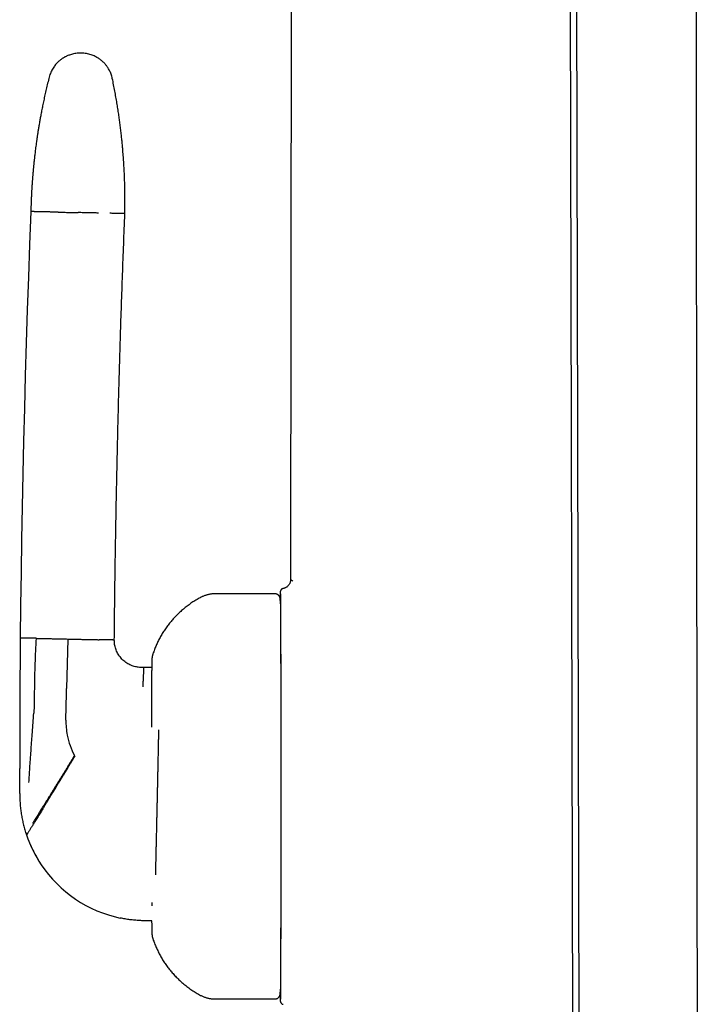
# Model space of a CAD drawing. Header units: millimetres. Extents: x 8 to 799, y 12 to 736.
# Tile 5 of 24: x 196 to 233, y 606 to 661. Entities that reach past the tile are written whole.
import ezdxf

# ---------------------------------------------------------------- set-up
doc = ezdxf.new("R2010")
doc.units = ezdxf.units.MM

msp = doc.modelspace()

# ---------------------------------------------------------------- linework, layer by layer
at = {"color": 7, "linetype": 'Continuous', "lineweight": 30}
for p, q in [((210.645, 699.183), (210.565, 629.781)), ((225.936, 699.175), (226.234, 565.268)), ((226.276, 699.184), (226.579, 565.368)), ((209.695, 628.983), (206.395, 628.983)), ((195.624, 626.54), (195.624, 626.54)), ((198.248, 626.484), (198.189, 623.746)), ((202.443, 624.911), (202.291, 624.915)), ((202.895, 624.901), (202.443, 624.911)), ((198.151, 622.004), (198.183, 623.497)), ((198.183, 623.497), (198.189, 623.746)), ((195.598, 622.343), (195.596, 621.912)), ((206.395, 606.583), (209.695, 606.583))]:
    msp.add_line(p, q, dxfattribs=at)
at = {"color": 7, "linetype": 'Continuous', "lineweight": 30, "flags": 128}
for points in [[(233.099, 564.983), (232.996, 653.823), (232.977, 670.823), (232.969, 677.996), (232.945, 699.183)], [(196.209, 650.116), (196.139, 648.303), (196.073, 646.49), (196.012, 644.677), (195.954, 642.864), (195.901, 641.051), (195.851, 639.237), (195.806, 637.424), (195.765, 635.61), (195.729, 633.796), (195.696, 631.982), (195.668, 630.168), (195.644, 628.354), (195.624, 626.54)], [(209.998, 629.009), (209.999, 628.986), (209.999, 628.944), (210, 628.894), (210.001, 628.836), (210.002, 628.771), (210.003, 628.698), (210.003, 628.618), (210.004, 628.53), (210.005, 628.435), (210.006, 628.332), (210.006, 628.223), (210.007, 628.106), (210.008, 627.982), (210.008, 627.851), (210.009, 627.714), (210.01, 627.569), (210.011, 627.418), (210.011, 627.26), (210.012, 627.096), (210.013, 626.925), (210.013, 626.748), (210.014, 626.565), (210.014, 626.375), (210.015, 626.18), (210.016, 625.98), (210.016, 625.773), (210.017, 625.561), (210.017, 625.344), (210.018, 625.122), (210.018, 624.894), (210.019, 624.662), (210.019, 624.425), (210.02, 624.183), (210.02, 623.937), (210.021, 623.687), (210.021, 623.433), (210.021, 623.175), (210.022, 622.913), (210.022, 622.648), (210.022, 622.379), (210.023, 622.107), (210.023, 621.832), (210.023, 621.555), (210.024, 621.275), (210.024, 620.992), (210.024, 620.708), (210.024, 620.421), (210.024, 620.132), (210.025, 619.842), (210.025, 619.551), (210.025, 619.258), (210.025, 618.964), (210.025, 618.669), (210.025, 618.374), (210.025, 618.079), (210.025, 617.783)], [(210.001, 628.428), (210.001, 628.427), (210.002, 628.361), (210.002, 628.289), (210.003, 628.209), (210.004, 628.123), (210.005, 628.029), (210.005, 627.928), (210.006, 627.82), (210.007, 627.706), (210.007, 627.584), (210.008, 627.456), (210.009, 627.321), (210.01, 627.18), (210.01, 627.032), (210.011, 626.878), (210.011, 626.717), (210.012, 626.551), (210.013, 626.378), (210.013, 626.2), (210.014, 626.016), (210.014, 625.826), (210.015, 625.631), (210.016, 625.43), (210.016, 625.224), (210.017, 625.013), (210.017, 624.797), (210.018, 624.576), (210.018, 624.351), (210.019, 624.121), (210.019, 623.886), (210.019, 623.648), (210.02, 623.405), (210.02, 623.159), (210.021, 622.909), (210.021, 622.655), (210.021, 622.398), (210.022, 622.138), (210.022, 621.875), (210.022, 621.609), (210.022, 621.341), (210.023, 621.07), (210.023, 620.797), (210.023, 620.522), (210.023, 620.244), (210.023, 619.966), (210.024, 619.685), (210.024, 619.404), (210.024, 619.121), (210.024, 618.837), (210.024, 618.553), (210.024, 618.268), (210.024, 617.983), (210.024, 617.698), (210.024, 617.412), (210.024, 617.127), (210.024, 616.843), (210.024, 616.559), (210.024, 616.276), (210.024, 615.994), (210.023, 615.713), (210.023, 615.433), (210.023, 615.155), (210.023, 614.879), (210.023, 614.605), (210.022, 614.334), (210.022, 614.064), (210.022, 613.797), (210.022, 613.533), (210.021, 613.272), (210.021, 613.013), (210.021, 612.759), (210.02, 612.507)], [(196.5, 626.522), (196.419, 626.524), (196.343, 626.525), (196.271, 626.527), (196.202, 626.528), (196.137, 626.53), (196.076, 626.531), (196.019, 626.532), (195.965, 626.533), (195.916, 626.534), (195.87, 626.535), (195.828, 626.536), (195.791, 626.537), (195.757, 626.538), (195.726, 626.538), (195.7, 626.539), (195.678, 626.539), (195.659, 626.54), (195.645, 626.54), (195.634, 626.54), (195.627, 626.54), (195.624, 626.54)], [(200.823, 626.428), (200.822, 626.428), (200.817, 626.428), (200.809, 626.428), (200.796, 626.428), (200.78, 626.429), (200.759, 626.429), (200.735, 626.43), (200.707, 626.43), (200.675, 626.431), (200.639, 626.432), (200.599, 626.433), (200.555, 626.434), (200.508, 626.435), (200.456, 626.436), (200.401, 626.437), (200.342, 626.439), (200.279, 626.44), (200.212, 626.441), (200.142, 626.443), (200.067, 626.445), (199.989, 626.446)], [(202.291, 624.915), (202.215, 624.918), (202.141, 624.925)], [(195.596, 617.938), (195.596, 618.112), (195.595, 618.286), (195.595, 618.46), (195.595, 618.634), (195.594, 618.808), (195.594, 618.982), (195.594, 619.156), (195.594, 619.33)], [(210.025, 617.783), (210.025, 617.487), (210.025, 617.191), (210.025, 616.896), (210.025, 616.602), (210.025, 616.308), (210.025, 616.015), (210.025, 615.724), (210.024, 615.433), (210.024, 615.145), (210.024, 614.858), (210.024, 614.574), (210.024, 614.291), (210.023, 614.011), (210.023, 613.733), (210.023, 613.459), (210.022, 613.187), (210.022, 612.918), (210.022, 612.653), (210.021, 612.391), (210.021, 612.133), (210.021, 611.879), (210.02, 611.628), (210.02, 611.383), (210.019, 611.141), (210.019, 610.904), (210.018, 610.672), (210.018, 610.444), (210.017, 610.222), (210.017, 610.004), (210.016, 609.793), (210.016, 609.586), (210.015, 609.385), (210.014, 609.19), (210.014, 609.001), (210.013, 608.818), (210.013, 608.641), (210.012, 608.47), (210.011, 608.306), (210.011, 608.148), (210.01, 607.997), (210.009, 607.852), (210.008, 607.715), (210.008, 607.584), (210.007, 607.46), (210.006, 607.343), (210.006, 607.233), (210.005, 607.131), (210.004, 607.036), (210.003, 606.948), (210.003, 606.868), (210.002, 606.795), (210.001, 606.73), (210, 606.672), (209.999, 606.622), (209.999, 606.58), (209.998, 606.545), (209.998, 606.539)], [(210.02, 612.507), (210.02, 612.259), (210.02, 612.015), (210.019, 611.775), (210.019, 611.539), (210.018, 611.307), (210.018, 611.08), (210.017, 610.857), (210.017, 610.639), (210.016, 610.426), (210.016, 610.218), (210.015, 610.015), (210.015, 609.818), (210.014, 609.626), (210.014, 609.439), (210.013, 609.259), (210.012, 609.084), (210.012, 608.915), (210.011, 608.752), (210.01, 608.595), (210.01, 608.445), (210.009, 608.301), (210.008, 608.163), (210.008, 608.032), (210.007, 607.908), (210.006, 607.791), (210.006, 607.68), (210.005, 607.577), (210.004, 607.48), (210.003, 607.39), (210.003, 607.308), (210.002, 607.233), (210.001, 607.164), (210.001, 607.136)], [(202.907, 611.728), (202.907, 611.797), (202.907, 611.91)]]:
    msp.add_lwpolyline(points, dxfattribs=at)
at = {"color": 7, "linetype": 'Continuous', "lineweight": 30}
for centre, radius, start, end in [((239.74, 628.45), 29.755, 179.0158, 179.4204), ((202.15, 621.917), 4, 178.7598, 190.7717), ((202.15, 621.917), 4, 190.7717, 208.0373), ((202.596, 617.906), 7, 198.1563, 198.7998), ((202.596, 617.906), 7, 198.7998, 213.8641), ((202.596, 617.906), 7, 213.8641, 258.0847), ((238.663, 607.105), 28.677, 180.5787, 181.0484)]:
    msp.add_arc(centre, radius, start, end, dxfattribs=at)
for points, knots in [([(198.998, 658.881), (198.948, 658.881), (198.849, 658.88), (198.707, 658.865), (198.574, 658.842), (198.453, 658.811), (198.349, 658.777), (198.262, 658.743), (198.189, 658.711), (198.125, 658.68), (198.07, 658.65), (198.019, 658.62), (197.969, 658.589), (197.914, 658.552), (197.854, 658.508), (197.789, 658.455), (197.72, 658.394), (197.65, 658.324), (197.578, 658.244), (197.506, 658.153), (197.437, 658.052), (197.372, 657.941), (197.313, 657.82), (197.262, 657.69), (197.236, 657.599), (197.223, 657.552)], [0, 0, 0, 0, 0.063082, 0.123017, 0.179328, 0.231614, 0.279555, 0.316007, 0.349161, 0.378936, 0.405274, 0.428217, 0.452222, 0.479861, 0.511118, 0.545957, 0.584321, 0.626123, 0.671246, 0.71953, 0.77078, 0.824754, 0.88117, 0.939704, 1, 1, 1, 1]), ([(200.713, 657.477), (200.704, 657.517), (200.686, 657.597), (200.648, 657.711), (200.606, 657.817), (200.559, 657.915), (200.51, 658.004), (200.46, 658.083), (200.411, 658.154), (200.363, 658.216), (200.317, 658.27), (200.275, 658.316), (200.235, 658.357), (200.192, 658.399), (200.142, 658.443), (200.084, 658.491), (200.018, 658.542), (199.942, 658.594), (199.856, 658.646), (199.76, 658.697), (199.654, 658.744), (199.539, 658.788), (199.414, 658.825), (199.282, 658.854), (199.142, 658.874), (199.046, 658.878), (198.998, 658.881)], [0, 0, 0, 0, 0.052431, 0.102746, 0.150664, 0.195934, 0.23834, 0.2777, 0.313864, 0.346713, 0.376154, 0.402118, 0.42478, 0.449019, 0.476844, 0.508249, 0.543216, 0.581705, 0.623648, 0.668943, 0.71745, 0.768983, 0.823309, 0.880147, 0.939169, 1, 1, 1, 1]), ([(197.223, 657.552), (197.195, 657.439), (197.139, 657.216), (197.061, 656.887), (196.989, 656.57), (196.922, 656.265), (196.861, 655.972), (196.806, 655.691), (196.756, 655.43), (196.712, 655.187), (196.673, 654.962), (196.637, 654.748), (196.604, 654.544), (196.575, 654.351), (196.547, 654.164), (196.521, 653.983), (196.497, 653.809), (196.476, 653.648), (196.457, 653.5), (196.44, 653.365), (196.426, 653.243), (196.413, 653.136), (196.403, 653.044), (196.395, 652.966), (196.387, 652.896), (196.38, 652.831), (196.373, 652.765), (196.367, 652.703), (196.361, 652.646), (196.356, 652.595), (196.351, 652.541), (196.346, 652.486), (196.341, 652.431), (196.336, 652.378), (196.332, 652.334), (196.329, 652.298), (196.326, 652.266), (196.323, 652.233), (196.32, 652.193), (196.316, 652.146), (196.311, 652.089), (196.306, 652.021), (196.299, 651.942), (196.293, 651.853), (196.286, 651.757), (196.276, 651.624), (196.266, 651.461), (196.255, 651.288), (196.247, 651.138), (196.241, 651.01), (196.235, 650.891), (196.23, 650.781), (196.226, 650.682), (196.224, 650.608), (196.222, 650.557), (196.221, 650.526), (196.22, 650.495), (196.219, 650.461), (196.217, 650.421), (196.216, 650.38), (196.215, 650.338), (196.214, 650.3), (196.213, 650.265), (196.212, 650.237), (196.212, 650.216), (196.211, 650.197), (196.211, 650.175), (196.21, 650.147), (196.21, 650.127), (196.209, 650.116)], [0, 0, 0, 0, 0.04666, 0.091607, 0.134836, 0.176344, 0.216128, 0.254186, 0.290515, 0.322296, 0.352621, 0.38149, 0.408902, 0.434856, 0.459352, 0.484411, 0.507735, 0.529322, 0.549172, 0.567287, 0.583666, 0.598308, 0.610206, 0.620645, 0.629627, 0.637955, 0.646772, 0.656084, 0.662742, 0.669631, 0.676753, 0.684106, 0.691691, 0.699021, 0.705125, 0.709621, 0.713322, 0.717742, 0.723121, 0.72934, 0.73636, 0.745842, 0.756477, 0.768263, 0.781199, 0.795041, 0.821409, 0.846308, 0.864189, 0.881221, 0.897308, 0.911974, 0.925146, 0.936805, 0.941363, 0.945534, 0.949334, 0.953649, 0.958983, 0.965392, 0.970225, 0.975491, 0.98061, 0.984439, 0.986594, 0.989013, 0.991815, 0.995497, 1, 1, 1, 1]), ([(201.404, 650.004), (201.405, 650.016), (201.405, 650.04), (201.406, 650.074), (201.406, 650.102), (201.407, 650.126), (201.407, 650.146), (201.408, 650.167), (201.408, 650.195), (201.409, 650.228), (201.409, 650.261), (201.409, 650.288), (201.41, 650.318), (201.41, 650.356), (201.411, 650.407), (201.411, 650.46), (201.412, 650.508), (201.412, 650.547), (201.412, 650.584), (201.412, 650.623), (201.412, 650.668), (201.412, 650.72), (201.412, 650.777), (201.412, 650.862), (201.411, 650.97), (201.41, 651.094), (201.409, 651.209), (201.407, 651.313), (201.405, 651.409), (201.403, 651.513), (201.4, 651.627), (201.396, 651.749), (201.392, 651.868), (201.388, 651.988), (201.383, 652.115), (201.377, 652.251), (201.37, 652.395), (201.362, 652.548), (201.352, 652.707), (201.342, 652.872), (201.33, 653.043), (201.317, 653.222), (201.302, 653.411), (201.286, 653.609), (201.265, 653.831), (201.241, 654.078), (201.212, 654.351), (201.179, 654.638), (201.143, 654.927), (201.105, 655.218), (201.063, 655.509), (201.018, 655.811), (200.967, 656.124), (200.912, 656.447), (200.851, 656.781), (200.786, 657.126), (200.738, 657.359), (200.713, 657.477)], [0, 0, 0, 0, 0.005016, 0.009752, 0.013452, 0.016507, 0.019173, 0.021656, 0.024825, 0.030163, 0.03478, 0.038275, 0.040922, 0.04652, 0.053508, 0.061265, 0.067676, 0.07263, 0.077052, 0.082267, 0.08828, 0.095092, 0.102704, 0.111116, 0.129026, 0.145597, 0.160813, 0.174666, 0.18718, 0.199002, 0.216254, 0.232534, 0.247862, 0.263622, 0.280644, 0.298589, 0.31775, 0.338129, 0.359724, 0.381374, 0.404124, 0.427972, 0.453057, 0.479515, 0.507348, 0.541915, 0.57839, 0.616771, 0.657058, 0.694637, 0.733732, 0.77434, 0.816461, 0.86009, 0.905226, 0.951864, 1, 1, 1, 1]), ([(197.081, 650.098), (197.037, 650.098), (196.947, 650.1), (196.827, 650.103), (196.716, 650.105), (196.616, 650.107), (196.527, 650.109), (196.449, 650.111), (196.38, 650.112), (196.32, 650.114), (196.272, 650.115), (196.237, 650.115), (196.215, 650.116), (196.211, 650.116), (196.209, 650.116)], [0, 0, 0, 0, 0.080011, 0.160054, 0.24012, 0.320199, 0.400281, 0.480356, 0.560414, 0.648447, 0.736435, 0.824365, 0.912224, 1, 1, 1, 1]), ([(197.712, 650.084), (197.672, 650.085), (197.593, 650.087), (197.485, 650.089), (197.387, 650.091), (197.301, 650.093), (197.228, 650.094), (197.166, 650.096), (197.117, 650.097), (197.093, 650.097), (197.081, 650.098)], [0, 0, 0, 0, 0.131904, 0.262655, 0.391776, 0.518841, 0.643479, 0.765379, 0.884286, 1, 1, 1, 1]), ([(197.712, 650.084), (197.754, 650.083), (197.838, 650.081), (197.972, 650.078), (198.111, 650.075), (198.254, 650.072), (198.398, 650.069), (198.543, 650.066), (198.687, 650.063), (198.783, 650.061), (198.83, 650.06)], [0, 0, 0, 0, 0.128371, 0.256828, 0.38483, 0.511835, 0.637322, 0.7608, 0.881824, 1, 1, 1, 1]), ([(199.945, 650.036), (199.904, 650.036), (199.82, 650.038), (199.687, 650.041), (199.548, 650.044), (199.406, 650.047), (199.261, 650.05), (199.116, 650.054), (198.972, 650.057), (198.877, 650.059), (198.83, 650.06)], [0, 0, 0, 0, 0.128371, 0.256828, 0.38483, 0.511835, 0.637322, 0.7608, 0.881824, 1, 1, 1, 1]), ([(201.404, 650.004), (201.403, 650.004), (201.402, 650.004), (201.387, 650.004), (201.362, 650.005), (201.325, 650.005), (201.277, 650.006), (201.218, 650.008), (201.147, 650.009), (201.06, 650.011), (200.958, 650.013), (200.842, 650.016), (200.715, 650.019), (200.619, 650.021), (200.571, 650.022)], [0, 0, 0, 0, 0.069206, 0.149987, 0.23083, 0.311724, 0.392659, 0.473626, 0.554615, 0.643716, 0.732819, 0.821909, 0.910974, 1, 1, 1, 1]), ([(200.823, 626.428), (200.835, 627.551), (200.86, 629.797), (200.914, 633.165), (200.983, 636.534), (201.066, 639.902), (201.163, 643.27), (201.275, 646.637), (201.361, 648.881), (201.404, 650.004)], [0, 0, 0, 0, 0.142853, 0.285711, 0.428571, 0.571431, 0.714291, 0.857147, 1, 1, 1, 1]), ([(210.565, 629.781), (210.565, 629.778), (210.566, 629.759), (210.563, 629.722), (210.556, 629.668), (210.54, 629.609), (210.517, 629.554), (210.489, 629.503), (210.457, 629.458), (210.419, 629.416), (210.374, 629.376), (210.325, 629.342), (210.271, 629.314), (210.213, 629.292), (210.173, 629.283), (210.154, 629.279)], [0, 0, 0, 0, 0.010912, 0.080967, 0.158721, 0.24422, 0.337261, 0.411718, 0.489781, 0.570973, 0.654697, 0.740254, 0.826867, 0.913721, 1, 1, 1, 1]), ([(210.692, 629.68), (210.675, 629.694), (210.639, 629.724), (210.599, 629.755), (210.573, 629.775), (210.563, 629.784), (210.565, 629.781), (210.565, 629.781)], [0, 0, 0, 0, 0.2221647, 0.4602299, 0.714231, 0.9842535, 1, 1, 1, 1]), ([(205.598, 628.784), (205.587, 628.779), (205.537, 628.753), (205.45, 628.704), (205.336, 628.637), (205.224, 628.568), (205.114, 628.496), (205.006, 628.421), (204.899, 628.345), (204.795, 628.265), (204.693, 628.184), (204.593, 628.1), (204.495, 628.014), (204.399, 627.926), (204.306, 627.836), (204.215, 627.744), (204.127, 627.65), (204.041, 627.554), (203.957, 627.456), (203.876, 627.357), (203.797, 627.256), (203.721, 627.153), (203.647, 627.05), (203.577, 626.944), (203.508, 626.838), (203.443, 626.73), (203.38, 626.621), (203.32, 626.512), (203.263, 626.401), (203.208, 626.29), (203.157, 626.178), (203.108, 626.066), (203.062, 625.953), (203.018, 625.84), (202.983, 625.742), (202.963, 625.682), (202.956, 625.66)], [0, 0, 0, 0, 0.00855, 0.040073, 0.07155, 0.10298, 0.134361, 0.165693, 0.196973, 0.228201, 0.259376, 0.290494, 0.321556, 0.352557, 0.383498, 0.414375, 0.445185, 0.475926, 0.506596, 0.53719, 0.567704, 0.598136, 0.628481, 0.658733, 0.688888, 0.718938, 0.748879, 0.778701, 0.808396, 0.837954, 0.867364, 0.896611, 0.925679, 0.954549, 0.983195, 1, 1, 1, 1]), ([(206.395, 628.983), (206.373, 628.983), (206.326, 628.982), (206.255, 628.978), (206.18, 628.97), (206.107, 628.959), (206.034, 628.945), (205.962, 628.927), (205.891, 628.907), (205.821, 628.884), (205.753, 628.858), (205.686, 628.829), (205.634, 628.804), (205.605, 628.788), (205.598, 628.784)], [0, 0, 0, 0, 0.077997, 0.168585, 0.25882, 0.348706, 0.438242, 0.52743, 0.616269, 0.704755, 0.792885, 0.880654, 0.968054, 1, 1, 1, 1]), ([(210.001, 628.431), (210.001, 628.437), (210.001, 628.457), (210, 628.488), (210, 628.524), (209.999, 628.556), (209.999, 628.585), (209.998, 628.611), (209.998, 628.634), (209.997, 628.655), (209.996, 628.674), (209.996, 628.687), (209.995, 628.699), (209.994, 628.707), (209.993, 628.714), (209.992, 628.721), (209.991, 628.729), (209.99, 628.738), (209.988, 628.748), (209.985, 628.759), (209.982, 628.771), (209.977, 628.785), (209.971, 628.801), (209.963, 628.819), (209.952, 628.838), (209.938, 628.859), (209.922, 628.88), (209.903, 628.9), (209.881, 628.919), (209.857, 628.936), (209.832, 628.95), (209.804, 628.963), (209.776, 628.972), (209.746, 628.979), (209.719, 628.983), (209.701, 628.983), (209.695, 628.982)], [0, 0, 0, 0, 0.030922, 0.102592, 0.174405, 0.246424, 0.318748, 0.391546, 0.465135, 0.540165, 0.618239, 0.704884, 0.742385, 0.768383, 0.787792, 0.803351, 0.815946, 0.826404, 0.835383, 0.843418, 0.850977, 0.858445, 0.866087, 0.874271, 0.883217, 0.89293, 0.903219, 0.91387, 0.924742, 0.93575, 0.946844, 0.957994, 0.969182, 0.980394, 0.992691, 1, 1, 1, 1]), ([(210.158, 629.279), (210.153, 629.278), (210.139, 629.276), (210.119, 629.268), (210.097, 629.258), (210.078, 629.246), (210.061, 629.233), (210.047, 629.218), (210.034, 629.203), (210.024, 629.189), (210.017, 629.175), (210.011, 629.163), (210.007, 629.152), (210.003, 629.142), (210.001, 629.133), (209.999, 629.126), (209.998, 629.119), (209.997, 629.112), (209.996, 629.106), (209.995, 629.1), (209.994, 629.094), (209.994, 629.087), (209.993, 629.076), (209.993, 629.062), (209.992, 629.044), (209.991, 629.023), (209.991, 628.998), (209.99, 628.979), (209.99, 628.966), (209.99, 628.965)], [0, 0, 0, 0, 0.009567, 0.023083, 0.036207, 0.048946, 0.061284, 0.073175, 0.084535, 0.095264, 0.105335, 0.114915, 0.124371, 0.134137, 0.144653, 0.156545, 0.17055, 0.187618, 0.209067, 0.236865, 0.274252, 0.32741, 0.412307, 0.53021, 0.640724, 0.758255, 0.870792, 0.98117, 1, 1, 1, 1]), ([(195.624, 626.54), (195.621, 626.191), (195.615, 625.491), (195.608, 624.442), (195.602, 623.392), (195.599, 622.692), (195.598, 622.343)], [0, 0, 0, 0, 0.250002, 0.499998, 0.749997, 1, 1, 1, 1]), ([(196.5, 626.522), (196.487, 626.29), (196.461, 625.824), (196.433, 625.123), (196.415, 624.47), (196.404, 623.867), (196.398, 623.317), (196.398, 622.952), (196.398, 622.769)], [0, 0, 0, 0, 0.1856334, 0.3722803, 0.5599675, 0.7073578, 0.8540294, 1, 1, 1, 1]), ([(196.5, 626.522), (196.511, 626.522), (196.535, 626.521), (196.584, 626.52), (196.646, 626.519), (196.719, 626.517), (196.805, 626.515), (196.903, 626.513), (197.011, 626.511), (197.091, 626.509), (197.131, 626.508)], [0, 0, 0, 0, 0.115714, 0.234621, 0.356521, 0.481159, 0.608224, 0.737345, 0.868096, 1, 1, 1, 1]), ([(197.131, 626.508), (197.172, 626.507), (197.256, 626.505), (197.39, 626.503), (197.529, 626.5), (197.672, 626.497), (197.816, 626.493), (197.962, 626.49), (198.105, 626.487), (198.201, 626.485), (198.248, 626.484)], [0, 0, 0, 0, 0.128371, 0.256828, 0.38483, 0.511835, 0.637322, 0.7608, 0.881824, 1, 1, 1, 1]), ([(198.248, 626.484), (198.295, 626.483), (198.39, 626.481), (198.534, 626.478), (198.679, 626.475), (198.824, 626.472), (198.966, 626.468), (199.105, 626.465), (199.239, 626.463), (199.322, 626.461), (199.363, 626.46)], [0, 0, 0, 0, 0.118176, 0.2392, 0.362678, 0.488165, 0.61517, 0.743172, 0.871629, 1, 1, 1, 1]), ([(199.363, 626.46), (199.403, 626.459), (199.482, 626.457), (199.59, 626.455), (199.687, 626.453), (199.772, 626.451), (199.845, 626.449), (199.906, 626.448), (199.955, 626.447), (199.978, 626.447), (199.989, 626.446)], [0, 0, 0, 0, 0.131904, 0.262655, 0.391776, 0.518841, 0.643479, 0.765379, 0.884286, 1, 1, 1, 1]), ([(201.567, 625.119), (201.528, 625.143), (201.451, 625.19), (201.345, 625.275), (201.245, 625.368), (201.154, 625.471), (201.074, 625.581), (201.004, 625.696), (200.946, 625.816), (200.899, 625.939), (200.863, 626.062), (200.839, 626.186), (200.825, 626.308), (200.824, 626.388), (200.823, 626.428)], [0, 0, 0, 0, 0.085585, 0.171888, 0.258576, 0.345296, 0.431676, 0.517352, 0.60199, 0.685286, 0.766959, 0.846764, 0.924499, 1, 1, 1, 1]), ([(202.956, 625.661), (202.952, 625.651), (202.945, 625.627), (202.935, 625.592), (202.926, 625.556), (202.919, 625.525), (202.914, 625.498), (202.91, 625.475), (202.907, 625.454), (202.904, 625.435), (202.902, 625.418), (202.9, 625.403), (202.899, 625.389), (202.898, 625.376), (202.897, 625.364), (202.896, 625.353), (202.896, 625.341), (202.895, 625.33), (202.894, 625.317), (202.894, 625.303), (202.893, 625.284), (202.893, 625.261), (202.892, 625.234), (202.892, 625.204), (202.891, 625.171), (202.891, 625.135), (202.89, 625.097), (202.89, 625.056), (202.889, 625.012), (202.889, 624.965), (202.888, 624.916), (202.888, 624.863), (202.888, 624.808), (202.887, 624.749), (202.887, 624.687), (202.886, 624.623), (202.886, 624.555), (202.886, 624.484), (202.885, 624.411), (202.885, 624.334), (202.884, 624.255), (202.884, 624.173), (202.884, 624.088), (202.883, 624), (202.883, 623.91), (202.883, 623.816), (202.882, 623.721), (202.882, 623.622), (202.882, 623.521), (202.881, 623.417), (202.881, 623.311), (202.881, 623.203), (202.88, 623.092), (202.88, 622.978), (202.88, 622.863), (202.88, 622.745), (202.879, 622.624), (202.879, 622.519), (202.879, 622.454), (202.879, 622.43)], [0, 0, 0, 0, 0.0049, 0.010928, 0.01636, 0.021211, 0.025566, 0.029545, 0.033275, 0.036886, 0.040502, 0.04422, 0.048161, 0.052463, 0.057287, 0.062829, 0.069344, 0.077182, 0.086878, 0.099339, 0.116453, 0.144278, 0.170478, 0.195124, 0.221315, 0.246236, 0.270497, 0.294379, 0.318021, 0.341502, 0.364869, 0.388152, 0.411373, 0.434547, 0.457683, 0.480789, 0.503871, 0.526935, 0.549982, 0.573016, 0.596038, 0.619052, 0.642057, 0.665055, 0.688048, 0.711035, 0.734018, 0.756997, 0.779972, 0.802945, 0.825914, 0.848881, 0.871847, 0.89481, 0.917771, 0.940731, 0.96369, 0.986647, 1, 1, 1, 1]), ([(202.141, 624.926), (202.111, 624.93), (202.039, 624.939), (201.927, 624.966), (201.804, 625.005), (201.683, 625.055), (201.606, 625.098), (201.567, 625.119)], [0, 0, 0, 0, 0.149249, 0.355352, 0.566277, 0.781396, 1, 1, 1, 1]), ([(202.443, 624.911), (202.443, 624.91), (202.444, 624.909), (202.444, 624.894), (202.443, 624.87), (202.442, 624.836), (202.44, 624.787), (202.437, 624.72), (202.433, 624.638), (202.429, 624.547), (202.424, 624.449), (202.419, 624.347), (202.414, 624.234), (202.407, 624.111), (202.401, 623.98), (202.396, 623.884), (202.393, 623.836)], [0, 0, 0, 0, 0.059316, 0.119252, 0.179805, 0.240974, 0.302753, 0.384498, 0.466963, 0.55, 0.624507, 0.699268, 0.774294, 0.849495, 0.924766, 1, 1, 1, 1]), ([(196.193, 619.945), (196.204, 620.101), (196.227, 620.41), (196.26, 620.87), (196.294, 621.352), (196.329, 621.853), (196.355, 622.203), (196.368, 622.377)], [0, 0, 0, 0, 0.190785, 0.379491, 0.566308, 0.784253, 1, 1, 1, 1]), ([(196.398, 622.769), (196.397, 622.749), (196.397, 622.709), (196.393, 622.654), (196.386, 622.604), (196.38, 622.54), (196.374, 622.464), (196.37, 622.406), (196.368, 622.377)], [0, 0, 0, 0, 0.136932, 0.275376, 0.419204, 0.561144, 0.780661, 1, 1, 1, 1]), ([(202.879, 622.43), (202.879, 622.412), (202.879, 622.354), (202.878, 622.265), (202.878, 622.193), (202.878, 622.164)], [0, 0, 0, 0, 0.1992, 0.6753776, 1, 1, 1, 1]), ([(195.596, 621.912), (195.595, 621.482), (195.593, 620.621), (195.594, 619.76), (195.594, 619.33)], [0, 0, 0, 0, 0.500002, 1, 1, 1, 1]), ([(202.878, 621.889), (202.878, 621.88), (202.878, 621.826), (202.877, 621.734), (202.877, 621.65), (202.877, 621.612)], [0, 0, 0, 0, 0.106453, 0.591195, 1, 1, 1, 1]), ([(202.878, 622.164), (202.878, 622.15), (202.878, 622.094), (202.878, 622.002), (202.878, 621.924), (202.878, 621.889)], [0, 0, 0, 0, 0.15165, 0.628151, 1, 1, 1, 1]), ([(203.266, 621.457), (203.266, 621.438), (203.264, 621.347), (203.261, 621.18), (203.256, 620.953), (203.251, 620.717), (203.246, 620.474), (203.241, 620.226), (203.236, 619.976), (203.231, 619.727), (203.226, 619.478), (203.221, 619.226), (203.215, 618.968), (203.21, 618.704), (203.204, 618.435), (203.198, 618.165), (203.194, 617.984), (203.192, 617.894)], [0, 0, 0, 0, 0.018999, 0.088922, 0.158793, 0.230496, 0.302264, 0.374025, 0.445717, 0.513723, 0.581799, 0.64987, 0.717871, 0.788361, 0.858937, 0.929512, 1, 1, 1, 1]), ([(196.106, 618.553), (196.113, 618.686), (196.128, 618.948), (196.15, 619.312), (196.171, 619.644), (196.186, 619.845), (196.193, 619.945)], [0, 0, 0, 0, 0.284664, 0.565774, 0.784047, 1, 1, 1, 1]), ([(198.619, 620.037), (198.59, 619.989), (198.529, 619.89), (198.438, 619.743), (198.347, 619.594), (198.255, 619.444), (198.163, 619.294), (198.071, 619.145), (197.979, 618.997), (197.888, 618.848), (197.796, 618.699), (197.703, 618.549), (197.611, 618.4), (197.52, 618.252), (197.429, 618.105), (197.34, 617.961), (197.252, 617.819), (197.166, 617.68), (197.082, 617.543), (196.999, 617.41), (196.919, 617.28), (196.841, 617.154), (196.766, 617.033), (196.694, 616.916), (196.622, 616.801), (196.552, 616.688), (196.483, 616.577), (196.418, 616.474), (196.358, 616.376), (196.321, 616.317), (196.302, 616.288)], [0, 0, 0, 0, 0.025351, 0.051058, 0.077179, 0.103772, 0.130898, 0.158111, 0.185943, 0.21444, 0.243646, 0.274225, 0.305684, 0.338071, 0.371412, 0.405726, 0.441021, 0.477295, 0.514537, 0.552729, 0.591842, 0.631842, 0.672688, 0.714331, 0.756713, 0.804111, 0.852237, 0.900994, 0.950283, 1, 1, 1, 1]), ([(198.64, 619.999), (198.611, 619.95), (198.551, 619.853), (198.462, 619.706), (198.372, 619.558), (198.28, 619.408), (198.189, 619.258), (198.098, 619.108), (198.007, 618.959), (197.915, 618.81), (197.824, 618.659), (197.732, 618.508), (197.639, 618.357), (197.548, 618.207), (197.457, 618.059), (197.368, 617.913), (197.279, 617.769), (197.193, 617.627), (197.108, 617.488), (197.025, 617.353), (196.944, 617.221), (196.866, 617.093), (196.79, 616.97), (196.717, 616.851), (196.644, 616.733), (196.573, 616.617), (196.503, 616.503), (196.437, 616.397), (196.376, 616.297), (196.338, 616.236), (196.319, 616.206)], [0, 0, 0, 0, 0.0249139, 0.0502201, 0.0759746, 0.1022354, 0.1290615, 0.1560163, 0.1836285, 0.2119508, 0.2410329, 0.2715387, 0.3029259, 0.3352312, 0.3684843, 0.4027074, 0.4379148, 0.4741124, 0.5112979, 0.5494604, 0.588581, 0.6286325, 0.6695802, 0.7113819, 0.7539888, 0.80172, 0.8502777, 0.8995737, 0.949514, 1, 1, 1, 1]), ([(195.596, 617.938), (195.597, 617.844), (195.598, 617.657), (195.614, 617.377), (195.641, 617.097), (195.679, 616.817), (195.729, 616.54), (195.789, 616.265), (195.86, 615.993), (195.916, 615.814), (195.944, 615.725)], [0, 0, 0, 0, 0.124614, 0.249539, 0.374674, 0.499917, 0.625171, 0.750335, 0.875312, 1, 1, 1, 1]), ([(203.192, 617.894), (203.191, 617.827), (203.188, 617.694), (203.184, 617.494), (203.179, 617.294), (203.174, 617.073), (203.169, 616.832), (203.163, 616.571), (203.157, 616.312), (203.152, 616.054), (203.146, 615.799), (203.14, 615.559), (203.135, 615.333), (203.13, 615.121), (203.125, 614.914), (203.121, 614.71), (203.116, 614.51), (203.111, 614.313), (203.107, 614.121), (203.102, 613.929), (203.098, 613.738), (203.094, 613.577), (203.091, 613.484), (203.091, 613.451)], [0, 0, 0, 0, 0.039719, 0.079438, 0.119373, 0.159308, 0.212387, 0.265497, 0.318578, 0.372736, 0.426924, 0.481084, 0.528617, 0.576185, 0.623756, 0.671293, 0.7199, 0.768537, 0.817178, 0.865788, 0.918722, 0.971703, 1, 1, 1, 1]), ([(196.319, 616.206), (196.301, 616.176), (196.264, 616.116), (196.214, 616.036), (196.169, 615.963), (196.128, 615.898), (196.093, 615.841), (196.062, 615.792), (196.035, 615.749), (196.012, 615.713), (195.993, 615.684), (195.98, 615.665), (195.972, 615.653), (195.97, 615.651), (195.969, 615.65)], [0, 0, 0, 0, 0.080277, 0.161101, 0.242294, 0.32368, 0.405082, 0.486331, 0.567261, 0.655724, 0.743409, 0.830129, 0.915712, 1, 1, 1, 1]), ([(195.969, 615.65), (196.003, 615.557), (196.069, 615.368), (196.185, 615.09), (196.314, 614.813), (196.457, 614.539), (196.612, 614.268), (196.726, 614.094), (196.783, 614.006)], [0, 0, 0, 0, 0.1620089, 0.326042, 0.49198, 0.6597084, 0.829097, 1, 1, 1, 1]), ([(202.895, 610.898), (202.847, 610.899), (202.71, 610.902), (202.484, 610.907), (202.217, 610.915), (201.95, 610.935), (201.683, 610.964), (201.417, 611.004), (201.24, 611.039), (201.151, 611.057)], [0, 0, 0, 0, 0.082272, 0.234005, 0.386379, 0.539522, 0.691548, 0.845071, 1, 1, 1, 1]), ([(202.887, 610.898), (202.887, 610.879), (202.887, 610.839), (202.887, 610.782), (202.888, 610.725), (202.888, 610.672), (202.889, 610.621), (202.889, 610.573), (202.889, 610.529), (202.89, 610.487), (202.89, 610.449), (202.891, 610.413), (202.891, 610.38), (202.892, 610.35), (202.892, 610.321), (202.893, 610.292), (202.894, 610.269), (202.894, 610.249), (202.895, 610.235), (202.896, 610.223), (202.896, 610.211), (202.897, 610.198), (202.898, 610.185), (202.9, 610.171), (202.901, 610.155), (202.903, 610.139), (202.906, 610.12), (202.909, 610.099), (202.912, 610.076), (202.917, 610.049), (202.924, 610.019), (202.932, 609.984), (202.943, 609.945), (202.951, 609.918), (202.956, 609.905)], [0, 0, 0, 0, 0.0444978, 0.0942151, 0.1439912, 0.1938408, 0.2437839, 0.2938475, 0.3440699, 0.394506, 0.4452387, 0.4963969, 0.5481945, 0.6010141, 0.6556221, 0.7138714, 0.7823633, 0.8146597, 0.8358908, 0.8534632, 0.8679776, 0.8802302, 0.8908323, 0.9002639, 0.9089199, 0.9171448, 0.9252592, 0.9334442, 0.9420223, 0.9513144, 0.9616476, 0.9733309, 0.9865793, 1, 1, 1, 1]), ([(202.956, 609.906), (202.963, 609.884), (202.983, 609.822), (203.02, 609.72), (203.066, 609.602), (203.114, 609.485), (203.165, 609.369), (203.219, 609.254), (203.275, 609.14), (203.335, 609.027), (203.397, 608.915), (203.461, 608.805), (203.528, 608.696), (203.598, 608.589), (203.67, 608.484), (203.745, 608.38), (203.822, 608.278), (203.901, 608.177), (203.983, 608.079), (204.067, 607.982), (204.153, 607.887), (204.245, 607.791), (204.343, 607.694), (204.446, 607.596), (204.552, 607.501), (204.66, 607.409), (204.77, 607.32), (204.882, 607.234), (204.996, 607.151), (205.112, 607.071), (205.23, 606.994), (205.349, 606.921), (205.47, 606.851), (205.553, 606.804), (205.596, 606.782), (205.598, 606.781)], [0, 0, 0, 0, 0.016913, 0.046964, 0.077114, 0.10734, 0.137624, 0.167953, 0.19832, 0.228717, 0.259139, 0.289583, 0.320046, 0.350524, 0.381017, 0.411521, 0.442037, 0.472562, 0.503096, 0.533639, 0.564188, 0.594744, 0.628754, 0.662768, 0.696694, 0.730534, 0.764292, 0.797974, 0.831581, 0.865119, 0.89859, 0.931996, 0.965341, 0.998626, 1, 1, 1, 1]), ([(209.695, 606.583), (209.697, 606.583), (209.711, 606.583), (209.734, 606.585), (209.765, 606.591), (209.794, 606.599), (209.821, 606.61), (209.847, 606.624), (209.87, 606.639), (209.892, 606.656), (209.911, 606.675), (209.928, 606.694), (209.943, 606.713), (209.955, 606.733), (209.964, 606.751), (209.972, 606.767), (209.977, 606.782), (209.982, 606.795), (209.985, 606.806), (209.987, 606.817), (209.989, 606.826), (209.991, 606.834), (209.992, 606.842), (209.993, 606.849), (209.994, 606.856), (209.995, 606.863), (209.995, 606.871), (209.996, 606.881), (209.996, 606.894), (209.997, 606.911), (209.998, 606.931), (209.998, 606.955), (209.999, 606.982), (209.999, 607.012), (210, 607.045), (210, 607.081), (210.001, 607.11), (210.001, 607.129), (210.001, 607.132)], [0, 0, 0, 0, 0.00321, 0.015051, 0.026638, 0.037986, 0.049102, 0.05999, 0.070644, 0.081052, 0.09119, 0.101013, 0.110446, 0.119383, 0.127724, 0.135457, 0.142717, 0.149763, 0.156921, 0.164435, 0.172687, 0.182113, 0.193242, 0.206768, 0.223661, 0.245394, 0.274436, 0.315723, 0.383533, 0.461063, 0.534932, 0.613371, 0.688652, 0.762461, 0.83549, 0.908056, 0.980327, 1, 1, 1, 1]), ([(205.598, 606.782), (205.608, 606.776), (205.64, 606.759), (205.698, 606.732), (205.77, 606.701), (205.844, 606.674), (205.918, 606.651), (205.993, 606.63), (206.068, 606.614), (206.144, 606.601), (206.22, 606.591), (206.295, 606.585), (206.354, 606.583), (206.387, 606.583), (206.395, 606.583)], [0, 0, 0, 0, 0.039134, 0.13448, 0.229306, 0.323635, 0.417496, 0.510912, 0.603902, 0.696483, 0.78867, 0.880474, 0.971906, 1, 1, 1, 1]), ([(209.991, 606.577), (209.991, 606.572), (209.991, 606.558), (209.992, 606.539), (209.992, 606.518), (209.993, 606.501), (209.993, 606.487), (209.994, 606.477), (209.995, 606.469), (209.995, 606.463), (209.996, 606.456), (209.997, 606.45), (209.998, 606.443), (210, 606.435), (210.003, 606.426), (210.006, 606.416), (210.011, 606.404), (210.017, 606.391), (210.025, 606.376), (210.036, 606.361), (210.049, 606.345), (210.066, 606.329), (210.084, 606.315), (210.105, 606.304), (210.127, 606.294), (210.143, 606.29), (210.15, 606.288)], [0, 0, 0, 0, 0.065954, 0.187724, 0.310866, 0.436696, 0.568894, 0.657881, 0.717955, 0.757446, 0.785345, 0.807682, 0.825686, 0.840623, 0.853514, 0.865217, 0.876486, 0.887789, 0.899661, 0.912457, 0.92615, 0.94047, 0.955167, 0.970088, 0.985143, 1, 1, 1, 1])]:
    msp.add_open_spline(points, degree=3, knots=knots, dxfattribs=at)

doc.saveas('drawing.dxf')
